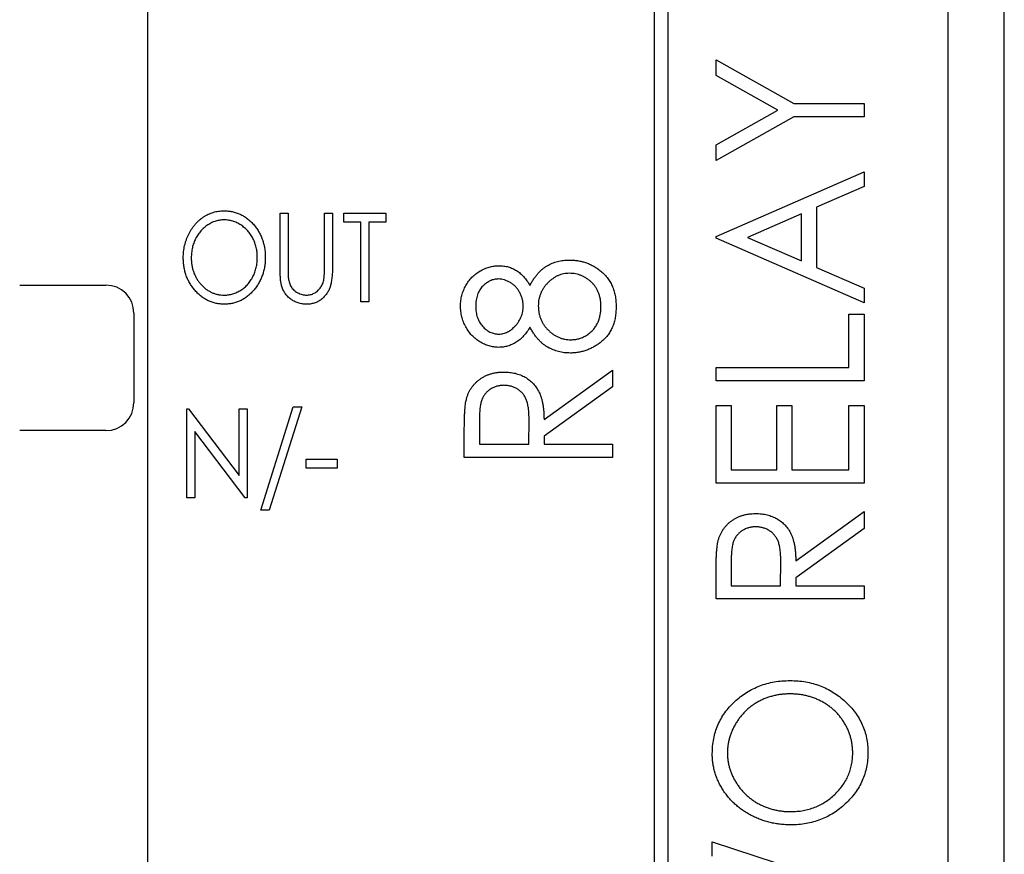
# Model space of a CAD drawing. Header units: millimetres. Extents: x 0 to 420, y 0 to 297.
# Tile 14 of 101: x 101 to 110, y 59 to 67. Entities that reach past the tile are written whole.
import ezdxf

# ---------------------------------------------------------------- set-up
doc = ezdxf.new("R2010")
doc.units = ezdxf.units.MM

msp = doc.modelspace()

# ---------------------------------------------------------------- linework, layer by layer
at = {"color": 7, "linetype": 'Continuous', "lineweight": 25}
for p, q in [((109.6861, 35.2355), (109.6861, 94.4355)), ((107.1861, 40.8605), (107.1861, 81.8605)), ((107.0611, 81.7355), (107.0611, 40.9855)), ((102.5361, 52.8605), (102.5361, 81.3605)), ((110.1861, 79.3355), (110.1861, 34.6355)), ((110.1892, 34.6355), (110.1892, 78.9355)), ((107.6132, 66.4232), (108.3072, 66.0332)), ((107.6132, 66.2846), (107.6132, 66.4232)), ((108.166, 65.9738), (107.6132, 66.2846)), ((108.3072, 66.0332), (108.9361, 66.0332)), ((108.9361, 66.0332), (108.9361, 65.9144)), ((107.6132, 65.6629), (108.166, 65.9738)), ((108.3072, 65.9144), (107.6132, 65.5243)), ((108.9361, 65.9144), (108.3072, 65.9144)), ((107.6132, 65.5243), (107.6132, 65.6629)), ((107.6132, 64.8459), (108.9361, 65.4226)), ((108.9361, 65.4226), (108.9361, 65.2914)), ((108.9361, 65.2914), (108.5121, 65.1067)), ((103.7166, 65.0543), (103.7878, 65.0543)), ((103.7166, 64.5749), (103.7166, 65.0543)), ((103.7878, 65.0543), (103.7878, 64.5787)), ((104.1134, 64.5787), (104.1134, 65.0543)), ((104.1134, 65.0543), (104.1847, 65.0543)), ((104.1847, 65.0543), (104.1847, 64.5749)), ((104.2864, 64.9729), (104.2864, 65.0543)), ((104.2864, 65.0543), (104.6629, 65.0543)), ((104.6629, 65.0543), (104.6629, 64.9729)), ((108.3764, 65.0473), (107.8949, 64.8374)), ((108.3764, 64.6276), (108.3764, 65.0473)), ((108.5121, 65.1067), (108.5121, 64.5682)), ((104.4391, 64.9729), (104.2864, 64.9729)), ((104.4391, 64.2605), (104.4391, 64.9729)), ((104.6629, 64.9729), (104.5103, 64.9729)), ((104.5103, 64.9729), (104.5103, 64.2605)), ((107.6132, 64.829), (107.6132, 64.8459)), ((108.9361, 64.2523), (107.6132, 64.829)), ((107.8949, 64.8374), (108.3764, 64.6276)), ((108.5121, 64.5682), (108.9361, 64.3835)), ((101.3894, 64.4105), (102.1598, 64.4105)), ((108.9361, 64.3835), (108.9361, 64.2523)), ((104.5103, 64.2605), (104.4391, 64.2605)), ((102.4098, 64.1605), (102.4098, 63.3605)), ((108.8004, 63.6757), (108.8004, 64.1505)), ((108.8004, 64.1505), (108.9361, 64.1505)), ((108.9361, 64.1505), (108.9361, 63.5569)), ((106.0755, 63.2105), (106.6861, 63.6512)), ((106.6861, 63.6512), (106.6861, 63.5012)), ((107.6132, 63.6757), (108.8004, 63.6757)), ((107.6132, 63.5569), (107.6132, 63.6757)), ((108.9361, 63.5569), (107.6132, 63.5569)), ((106.6861, 63.5012), (106.0755, 63.0608)), ((102.8821, 63.3043), (102.897, 63.3043)), ((102.8821, 62.5105), (102.8821, 63.3043)), ((102.897, 63.3043), (103.3502, 62.7098)), ((103.3502, 63.3043), (103.4214, 63.3043)), ((103.3502, 62.7098), (103.3502, 63.3043)), ((103.4214, 63.3043), (103.4214, 62.5105)), ((103.5436, 62.3986), (103.8342, 63.3246)), ((103.9099, 63.3246), (103.6192, 62.3986)), ((103.8342, 63.3246), (103.9099, 63.3246)), ((107.6132, 62.6411), (107.6132, 63.3364)), ((107.6132, 63.3364), (107.7489, 63.3364)), ((107.7489, 63.3364), (107.7489, 62.7598)), ((108.1559, 62.7598), (108.1559, 63.3364)), ((108.1559, 63.3364), (108.2916, 63.3364)), ((108.2916, 63.3364), (108.2916, 62.7598)), ((108.8004, 62.7598), (108.8004, 63.3364)), ((108.8004, 63.3364), (108.9361, 63.3364)), ((108.9361, 63.3364), (108.9361, 62.6411)), ((105.4989, 63.2094), (105.4989, 62.9897)), ((105.9398, 62.9897), (105.9417, 63.2044)), ((102.1598, 63.1105), (101.3894, 63.1105)), ((102.9533, 63.1033), (102.9533, 62.5105)), ((103.4052, 62.5105), (102.9533, 63.1033)), ((105.3632, 62.871), (105.3632, 63.114)), ((106.0755, 63.0608), (106.0755, 62.9897)), ((105.4989, 62.9897), (105.9398, 62.9897)), ((106.0755, 62.9897), (106.6861, 62.9897)), ((106.6861, 62.9897), (106.6861, 62.871)), ((103.9506, 62.8565), (104.2254, 62.8565)), ((103.9506, 62.7751), (103.9506, 62.8565)), ((104.2254, 62.8565), (104.2254, 62.7751)), ((106.6861, 62.871), (105.3632, 62.871)), ((104.2254, 62.7751), (103.9506, 62.7751)), ((107.7489, 62.7598), (108.1559, 62.7598)), ((108.2916, 62.7598), (108.8004, 62.7598)), ((108.9361, 62.6411), (107.6132, 62.6411)), ((102.9533, 62.5105), (102.8821, 62.5105)), ((103.4214, 62.5105), (103.4052, 62.5105)), ((103.6192, 62.3986), (103.5436, 62.3986)), ((108.3255, 61.9459), (108.9361, 62.3867)), ((108.9361, 62.3867), (108.9361, 62.2367)), ((108.9361, 62.2367), (108.3255, 61.7962)), ((107.7489, 61.9449), (107.7489, 61.7252)), ((108.1898, 61.7252), (108.1917, 61.9399)), ((107.6132, 61.6065), (107.6132, 61.8495)), ((108.3255, 61.7962), (108.3255, 61.7252)), ((107.7489, 61.7252), (108.1898, 61.7252)), ((108.3255, 61.7252), (108.9361, 61.7252)), ((108.9361, 61.7252), (108.9361, 61.6065)), ((108.9361, 61.6065), (107.6132, 61.6065)), ((107.5793, 59.4355), (109.1227, 58.9339)), ((107.5793, 59.3097), (107.5793, 59.4355))]:
    msp.add_line(p, q, dxfattribs=at)
for centre, start, end in [((102.1598, 64.1605), 0, 90), ((102.1598, 63.3605), 270, 0)]:
    msp.add_arc(centre, 0.25, start, end, dxfattribs=at)
for points, knots in [([(102.8516, 64.6539), (102.8517, 64.6634), (102.8521, 64.6821), (102.8543, 64.71), (102.8582, 64.7374), (102.8633, 64.7643), (102.8702, 64.7906), (102.8787, 64.8164), (102.8885, 64.8416), (102.8998, 64.8663), (102.9125, 64.8899), (102.9261, 64.9125), (102.9411, 64.9336), (102.957, 64.9535), (102.9743, 64.9719), (102.9924, 64.9892), (103.0118, 65.0051), (103.0322, 65.0195), (103.0532, 65.0325), (103.0748, 65.0437), (103.0969, 65.0533), (103.1193, 65.0611), (103.1422, 65.0672), (103.1656, 65.0714), (103.1894, 65.0743), (103.2054, 65.0745), (103.2135, 65.0747)], [0, 0, 0, 0, 0.045922, 0.091196, 0.135982, 0.180387, 0.22436, 0.268316, 0.312327, 0.356293, 0.400133, 0.442725, 0.484725, 0.525806, 0.566679, 0.607176, 0.647857, 0.688358, 0.728651, 0.767868, 0.806911, 0.845405, 0.883563, 0.922106, 0.96078, 1, 1, 1, 1]), ([(103.2135, 65.0747), (103.2264, 65.0743), (103.2518, 65.0735), (103.2891, 65.0679), (103.3247, 65.0582), (103.3589, 65.0453), (103.3912, 65.028), (103.4221, 65.0073), (103.4512, 64.9825), (103.4784, 64.9545), (103.5032, 64.9237), (103.525, 64.8909), (103.5433, 64.8563), (103.5584, 64.8199), (103.57, 64.7818), (103.5782, 64.742), (103.5835, 64.7004), (103.584, 64.6721), (103.5843, 64.6577)], [0, 0, 0, 0, 0.062177, 0.122392, 0.181409, 0.239738, 0.298383, 0.357852, 0.418781, 0.482217, 0.546197, 0.609068, 0.671831, 0.734621, 0.798486, 0.863494, 0.930695, 1, 1, 1, 1]), ([(103.2165, 64.9932), (103.2101, 64.9931), (103.1973, 64.993), (103.1783, 64.9906), (103.1596, 64.9871), (103.141, 64.9823), (103.1228, 64.9755), (103.1048, 64.9678), (103.0871, 64.9585), (103.0698, 64.9479), (103.0529, 64.9362), (103.037, 64.9233), (103.022, 64.9094), (103.008, 64.8946), (102.9949, 64.8788), (102.9828, 64.8621), (102.9717, 64.8443), (102.9616, 64.8256), (102.9525, 64.8061), (102.9445, 64.7861), (102.9379, 64.7654), (102.9323, 64.7442), (102.928, 64.7225), (102.925, 64.7003), (102.9232, 64.6774), (102.9229, 64.662), (102.9228, 64.6542)], [0, 0, 0, 0, 0.038646, 0.076895, 0.114898, 0.153535, 0.192208, 0.231525, 0.271503, 0.312618, 0.353885, 0.394964, 0.43585, 0.476721, 0.517756, 0.559133, 0.601294, 0.644145, 0.68713, 0.730403, 0.774013, 0.817914, 0.862175, 0.907275, 0.953058, 1, 1, 1, 1]), ([(103.513, 64.6579), (103.5129, 64.6656), (103.5126, 64.6808), (103.5109, 64.7034), (103.5079, 64.7254), (103.5035, 64.7469), (103.4982, 64.7678), (103.4914, 64.788), (103.4837, 64.8078), (103.4746, 64.827), (103.4645, 64.8454), (103.4533, 64.8629), (103.4412, 64.8795), (103.428, 64.895), (103.414, 64.9098), (103.3988, 64.9235), (103.3826, 64.9362), (103.3656, 64.9479), (103.3481, 64.9586), (103.3301, 64.9678), (103.3117, 64.9756), (103.2933, 64.9822), (103.2744, 64.9871), (103.2553, 64.9905), (103.236, 64.993), (103.223, 64.9931), (103.2165, 64.9932)], [0, 0, 0, 0, 0.046351, 0.091861, 0.136373, 0.180366, 0.223612, 0.266355, 0.308959, 0.351699, 0.394032, 0.435695, 0.476855, 0.517892, 0.558572, 0.599519, 0.640941, 0.682512, 0.723941, 0.764528, 0.804471, 0.843785, 0.88277, 0.921754, 0.960676, 1, 1, 1, 1]), ([(103.219, 64.2402), (103.2064, 64.2405), (103.1815, 64.2412), (103.1449, 64.2472), (103.1098, 64.2565), (103.0762, 64.2698), (103.0441, 64.2869), (103.0135, 64.3079), (102.9847, 64.3328), (102.9576, 64.3609), (102.9328, 64.3917), (102.911, 64.4244), (102.8928, 64.4589), (102.8775, 64.4948), (102.8659, 64.5324), (102.8577, 64.5715), (102.8524, 64.6122), (102.8518, 64.6399), (102.8516, 64.6539)], [0, 0, 0, 0, 0.061547, 0.121417, 0.179996, 0.238315, 0.297126, 0.356943, 0.418489, 0.482417, 0.547075, 0.610613, 0.673814, 0.736892, 0.800447, 0.865133, 0.931509, 1, 1, 1, 1]), ([(102.9228, 64.6542), (102.923, 64.6428), (102.9234, 64.6203), (102.9278, 64.5872), (102.9344, 64.5556), (102.9437, 64.5252), (102.9561, 64.4962), (102.9709, 64.4685), (102.9885, 64.4423), (103.0085, 64.4177), (103.0304, 64.3954), (103.0536, 64.3756), (103.078, 64.3589), (103.1036, 64.3454), (103.1302, 64.3345), (103.158, 64.3272), (103.1868, 64.3223), (103.2065, 64.3218), (103.2165, 64.3216)], [0, 0, 0, 0, 0.069644, 0.136865, 0.202081, 0.266184, 0.329858, 0.393143, 0.45677, 0.521585, 0.58561, 0.646875, 0.706483, 0.764859, 0.822538, 0.880611, 0.939356, 1, 1, 1, 1]), ([(103.2165, 64.3216), (103.2232, 64.3217), (103.2365, 64.3219), (103.2562, 64.3241), (103.2756, 64.3275), (103.2946, 64.3325), (103.3133, 64.3388), (103.3316, 64.3462), (103.3494, 64.3554), (103.3669, 64.3656), (103.3837, 64.3772), (103.3995, 64.3898), (103.4144, 64.4034), (103.4283, 64.4182), (103.4414, 64.4338), (103.4535, 64.4505), (103.4645, 64.4683), (103.4746, 64.4869), (103.4837, 64.5064), (103.4914, 64.5265), (103.4982, 64.5471), (103.5035, 64.5683), (103.5079, 64.5899), (103.5109, 64.6121), (103.5126, 64.6348), (103.5129, 64.6502), (103.513, 64.6579)], [0, 0, 0, 0, 0.040115, 0.07979, 0.119238, 0.15837, 0.197615, 0.237148, 0.277138, 0.317796, 0.358752, 0.399056, 0.439598, 0.479891, 0.520553, 0.561799, 0.603389, 0.646106, 0.689245, 0.732265, 0.775436, 0.819119, 0.863241, 0.907884, 0.953523, 1, 1, 1, 1]), ([(103.5843, 64.6577), (103.584, 64.6435), (103.5835, 64.6154), (103.5782, 64.5741), (103.57, 64.5344), (103.5583, 64.4964), (103.5434, 64.46), (103.5249, 64.4254), (103.5034, 64.3923), (103.4786, 64.3614), (103.4515, 64.3332), (103.4227, 64.3083), (103.3925, 64.2871), (103.3606, 64.2701), (103.3273, 64.2564), (103.2925, 64.2472), (103.2562, 64.2412), (103.2316, 64.2405), (103.219, 64.2402)], [0, 0, 0, 0, 0.069354, 0.13659, 0.201875, 0.266013, 0.329552, 0.392826, 0.456498, 0.521199, 0.585157, 0.646357, 0.705963, 0.764176, 0.82197, 0.880157, 0.939118, 1, 1, 1, 1]), ([(105.9491, 64.4083), (105.9548, 64.4183), (105.9659, 64.4379), (105.9834, 64.4659), (106.0023, 64.491), (106.0208, 64.5145), (106.0406, 64.5353), (106.0609, 64.5537), (106.0817, 64.5702), (106.1104, 64.5884), (106.1481, 64.6071), (106.1962, 64.6235), (106.2476, 64.6331), (106.2828, 64.6343), (106.3008, 64.6349)], [0, 0, 0, 0, 0.078045, 0.152615, 0.223262, 0.290956, 0.355325, 0.417626, 0.476908, 0.534534, 0.647521, 0.761304, 0.878255, 1, 1, 1, 1]), ([(106.3008, 64.6349), (106.3135, 64.6347), (106.3387, 64.6343), (106.3759, 64.6295), (106.412, 64.6225), (106.447, 64.6123), (106.4809, 64.5994), (106.5135, 64.5832), (106.5451, 64.5646), (106.5649, 64.5498), (106.5748, 64.5424)], [0, 0, 0, 0, 0.1295531, 0.2563563, 0.3810249, 0.5036667, 0.6269004, 0.7491427, 0.8737367, 1, 1, 1, 1]), ([(103.7296, 64.4076), (103.7285, 64.4119), (103.7262, 64.4211), (103.7236, 64.4362), (103.7215, 64.4537), (103.7195, 64.4734), (103.7184, 64.4955), (103.7172, 64.5199), (103.7166, 64.5466), (103.7166, 64.5652), (103.7166, 64.5749)], [0, 0, 0, 0, 0.077744, 0.168993, 0.273837, 0.391627, 0.523269, 0.668082, 0.826971, 1, 1, 1, 1]), ([(103.7878, 64.5787), (103.7878, 64.572), (103.7878, 64.5592), (103.7879, 64.541), (103.7883, 64.5249), (103.7883, 64.5107), (103.7889, 64.4985), (103.7893, 64.4882), (103.7899, 64.48), (103.7904, 64.4752), (103.7907, 64.4731)], [0, 0, 0, 0, 0.1911164, 0.3626763, 0.5162009, 0.6501413, 0.7661029, 0.8625193, 0.9410028, 1, 1, 1, 1]), ([(104.1847, 64.5749), (104.1846, 64.5663), (104.1845, 64.5494), (104.1837, 64.5247), (104.1823, 64.5013), (104.1802, 64.4791), (104.1777, 64.4582), (104.1745, 64.4386), (104.1707, 64.4203), (104.1665, 64.403), (104.1612, 64.3867), (104.1548, 64.3711), (104.1474, 64.356), (104.1384, 64.3415), (104.1287, 64.3273), (104.1176, 64.3139), (104.1055, 64.3008), (104.0923, 64.2885), (104.0781, 64.2773), (104.063, 64.2674), (104.0474, 64.2588), (104.0308, 64.252), (104.0136, 64.2468), (103.9956, 64.2429), (103.977, 64.2407), (103.9642, 64.2404), (103.9578, 64.2402)], [0, 0, 0, 0, 0.056641, 0.110526, 0.162045, 0.210553, 0.256409, 0.299708, 0.340868, 0.379212, 0.416131, 0.45291, 0.489738, 0.526683, 0.564371, 0.602143, 0.64099, 0.68082, 0.720651, 0.759777, 0.79849, 0.837593, 0.876831, 0.916631, 0.957574, 1, 1, 1, 1]), ([(104.1063, 64.4555), (104.1069, 64.4583), (104.1083, 64.4645), (104.1096, 64.4751), (104.1106, 64.4875), (104.1118, 64.502), (104.1126, 64.5183), (104.113, 64.5367), (104.1133, 64.5571), (104.1134, 64.5713), (104.1134, 64.5787)], [0, 0, 0, 0, 0.06962, 0.155293, 0.257298, 0.373404, 0.506035, 0.655281, 0.819931, 1, 1, 1, 1]), ([(105.3293, 64.2252), (105.3298, 64.2412), (105.3309, 64.2729), (105.3399, 64.3195), (105.3549, 64.3642), (105.3753, 64.4066), (105.4006, 64.4461), (105.4307, 64.4812), (105.4651, 64.5118), (105.503, 64.5375), (105.5435, 64.5583), (105.5855, 64.5732), (105.6287, 64.5823), (105.6578, 64.5835), (105.6725, 64.584)], [0, 0, 0, 0, 0.087232, 0.172427, 0.257616, 0.343034, 0.4283, 0.511889, 0.594344, 0.678136, 0.76075, 0.84139, 0.92045, 1, 1, 1, 1]), ([(105.6725, 64.584), (105.6868, 64.5835), (105.715, 64.5826), (105.7559, 64.5741), (105.7946, 64.5603), (105.8306, 64.5406), (105.8644, 64.5158), (105.8952, 64.4849), (105.9243, 64.4493), (105.9407, 64.4222), (105.9491, 64.4083)], [0, 0, 0, 0, 0.1246928, 0.2446228, 0.3622423, 0.4801474, 0.6004583, 0.7254064, 0.8587054, 1, 1, 1, 1]), ([(106.3032, 64.5162), (106.2941, 64.5159), (106.2764, 64.5154), (106.2501, 64.5113), (106.2246, 64.5047), (106.1998, 64.4953), (106.1757, 64.4834), (106.1528, 64.4684), (106.1303, 64.4511), (106.1092, 64.4313), (106.0893, 64.4099), (106.0722, 64.3868), (106.0573, 64.3627), (106.0454, 64.3375), (106.0361, 64.3111), (106.0295, 64.2836), (106.0254, 64.255), (106.0249, 64.2355), (106.0246, 64.2257)], [0, 0, 0, 0, 0.060715, 0.119658, 0.178637, 0.237715, 0.297539, 0.359052, 0.422199, 0.48783, 0.553898, 0.618464, 0.681173, 0.74367, 0.806099, 0.869114, 0.93394, 1, 1, 1, 1]), ([(106.5843, 64.2188), (106.5841, 64.2299), (106.5836, 64.2515), (106.5796, 64.2831), (106.573, 64.313), (106.5637, 64.3411), (106.5521, 64.3677), (106.5372, 64.3921), (106.5204, 64.4152), (106.5004, 64.4358), (106.479, 64.4546), (106.4566, 64.4711), (106.4331, 64.4849), (106.4089, 64.4965), (106.3837, 64.5052), (106.3578, 64.5116), (106.3308, 64.5154), (106.3125, 64.5159), (106.3032, 64.5162)], [0, 0, 0, 0, 0.07246, 0.141932, 0.208401, 0.273058, 0.335808, 0.397893, 0.459985, 0.52308, 0.585468, 0.646407, 0.705612, 0.763909, 0.821613, 0.880053, 0.939113, 1, 1, 1, 1]), ([(106.5748, 64.5424), (106.5863, 64.5327), (106.6092, 64.5134), (106.6391, 64.4803), (106.6642, 64.4439), (106.6846, 64.4044), (106.7006, 64.362), (106.712, 64.3166), (106.7186, 64.2681), (106.7195, 64.2348), (106.72, 64.2178)], [0, 0, 0, 0, 0.1226415, 0.2426615, 0.3614109, 0.4812437, 0.6033117, 0.7292655, 0.8612207, 1, 1, 1, 1]), ([(103.7907, 64.4731), (103.7917, 64.4657), (103.7937, 64.4512), (103.7989, 64.4307), (103.8059, 64.412), (103.8147, 64.3951), (103.8258, 64.3798), (103.8392, 64.3658), (103.8556, 64.3535), (103.8738, 64.3424), (103.8935, 64.3333), (103.9135, 64.3265), (103.9337, 64.3223), (103.9473, 64.3218), (103.9539, 64.3216)], [0, 0, 0, 0, 0.091773, 0.178001, 0.258342, 0.335101, 0.410232, 0.488546, 0.571185, 0.659811, 0.749047, 0.835056, 0.918241, 1, 1, 1, 1]), ([(103.9539, 64.3216), (103.9597, 64.3218), (103.9712, 64.3223), (103.9884, 64.3254), (104.005, 64.3307), (104.0213, 64.3378), (104.0365, 64.347), (104.0508, 64.3578), (104.0636, 64.3702), (104.0752, 64.3842), (104.0853, 64.3997), (104.0937, 64.4169), (104.1011, 64.4356), (104.1045, 64.4487), (104.1063, 64.4555)], [0, 0, 0, 0, 0.079131, 0.1571498, 0.2368887, 0.3176577, 0.3995368, 0.4796664, 0.5611341, 0.6429491, 0.7267448, 0.8142241, 0.9043659, 1, 1, 1, 1]), ([(105.6679, 64.4653), (105.6617, 64.4651), (105.6492, 64.4646), (105.6308, 64.4616), (105.6128, 64.4568), (105.5951, 64.4499), (105.5778, 64.4408), (105.561, 64.4298), (105.5445, 64.417), (105.5285, 64.4024), (105.5136, 64.3857), (105.5004, 64.3673), (105.4894, 64.3468), (105.4803, 64.3247), (105.4736, 64.3007), (105.4684, 64.275), (105.4656, 64.2475), (105.4652, 64.2286), (105.465, 64.2188)], [0, 0, 0, 0, 0.052892, 0.104861, 0.156461, 0.209915, 0.264475, 0.320383, 0.378702, 0.440292, 0.502986, 0.565931, 0.631168, 0.69788, 0.767558, 0.840346, 0.91813, 1, 1, 1, 1]), ([(105.889, 64.2233), (105.8886, 64.2339), (105.888, 64.2549), (105.8819, 64.2857), (105.8723, 64.3157), (105.859, 64.3445), (105.8426, 64.3714), (105.8228, 64.3954), (105.8003, 64.4164), (105.7752, 64.4337), (105.7488, 64.4475), (105.722, 64.4579), (105.695, 64.4639), (105.6769, 64.4648), (105.6679, 64.4653)], [0, 0, 0, 0, 0.087185, 0.173538, 0.259581, 0.347289, 0.434973, 0.520191, 0.604029, 0.688633, 0.772056, 0.850297, 0.925899, 1, 1, 1, 1]), ([(103.9578, 64.2402), (103.9508, 64.2404), (103.937, 64.2407), (103.9167, 64.2427), (103.8972, 64.2465), (103.8784, 64.2513), (103.8605, 64.2579), (103.8431, 64.2657), (103.8268, 64.2751), (103.8112, 64.2858), (103.7966, 64.2977), (103.7832, 64.3106), (103.7711, 64.3245), (103.7601, 64.3392), (103.7504, 64.355), (103.7423, 64.3717), (103.7349, 64.3892), (103.7314, 64.4014), (103.7296, 64.4076)], [0, 0, 0, 0, 0.068755, 0.135203, 0.200334, 0.263333, 0.325901, 0.38763, 0.449413, 0.511204, 0.572985, 0.633723, 0.693851, 0.754125, 0.813934, 0.874921, 0.936782, 1, 1, 1, 1]), ([(105.6687, 63.8547), (105.6547, 63.8554), (105.6264, 63.8567), (105.5842, 63.8661), (105.5428, 63.8817), (105.5023, 63.9029), (105.4641, 63.9292), (105.4299, 63.9612), (105.3999, 63.9976), (105.3748, 64.0383), (105.3542, 64.0821), (105.3401, 64.1283), (105.3309, 64.1762), (105.3298, 64.2087), (105.3293, 64.2252)], [0, 0, 0, 0, 0.075898, 0.152361, 0.231582, 0.313764, 0.397876, 0.481065, 0.564927, 0.651306, 0.738407, 0.824672, 0.911311, 1, 1, 1, 1]), ([(105.465, 64.2188), (105.4652, 64.2102), (105.4657, 64.1932), (105.4682, 64.1683), (105.4731, 64.1446), (105.4795, 64.1218), (105.4886, 64.1006), (105.4987, 64.08), (105.5114, 64.0609), (105.5256, 64.043), (105.541, 64.0267), (105.5573, 64.0125), (105.5743, 64.0005), (105.5922, 63.9906), (105.6108, 63.9829), (105.63, 63.9772), (105.6501, 63.974), (105.6637, 63.9736), (105.6706, 63.9734)], [0, 0, 0, 0, 0.072996, 0.142608, 0.210916, 0.276855, 0.341261, 0.405498, 0.469489, 0.534113, 0.597809, 0.65795, 0.716176, 0.773138, 0.829528, 0.885346, 0.941873, 1, 1, 1, 1]), ([(105.6706, 63.9734), (105.6775, 63.9736), (105.6912, 63.9739), (105.7113, 63.978), (105.731, 63.9837), (105.7502, 63.992), (105.7688, 64.0028), (105.7873, 64.0154), (105.8046, 64.0311), (105.8217, 64.0482), (105.8374, 64.0671), (105.8513, 64.087), (105.8628, 64.108), (105.8722, 64.1295), (105.8799, 64.1518), (105.8851, 64.1749), (105.8884, 64.1989), (105.8888, 64.2151), (105.889, 64.2233)], [0, 0, 0, 0, 0.056616, 0.111922, 0.167884, 0.224708, 0.283151, 0.34408, 0.407772, 0.474921, 0.54286, 0.609016, 0.67358, 0.738498, 0.801995, 0.866705, 0.932523, 1, 1, 1, 1]), ([(106.0246, 64.2257), (106.0249, 64.2152), (106.0253, 64.1945), (106.0298, 64.1642), (106.0363, 64.135), (106.0458, 64.1072), (106.0585, 64.0807), (106.0735, 64.0555), (106.0916, 64.0318), (106.1117, 64.0094), (106.1338, 63.9893), (106.1569, 63.9713), (106.1812, 63.9565), (106.2062, 63.9438), (106.2322, 63.9342), (106.2593, 63.9277), (106.2871, 63.9232), (106.3061, 63.9228), (106.3156, 63.9226)], [0, 0, 0, 0, 0.067596, 0.132929, 0.196397, 0.259393, 0.321589, 0.384465, 0.447689, 0.51278, 0.577452, 0.639772, 0.700413, 0.760058, 0.819311, 0.878362, 0.938641, 1, 1, 1, 1]), ([(106.72, 64.2178), (106.7196, 64.2013), (106.7187, 64.1693), (106.713, 64.1227), (106.7028, 64.0793), (106.6892, 64.0387), (106.6711, 64.0013), (106.6488, 63.9672), (106.6231, 63.9358), (106.593, 63.9083), (106.5609, 63.8839), (106.5276, 63.8626), (106.4936, 63.8445), (106.4588, 63.8295), (106.4231, 63.8181), (106.3867, 63.81), (106.3494, 63.8047), (106.3243, 63.8041), (106.3117, 63.8038)], [0, 0, 0, 0, 0.0756851, 0.1473884, 0.2154303, 0.2807393, 0.3440124, 0.4060311, 0.4678161, 0.5305252, 0.5928893, 0.6532222, 0.7121457, 0.7700635, 0.827275, 0.8843782, 0.9418146, 1, 1, 1, 1]), ([(106.3156, 63.9226), (106.3275, 63.923), (106.351, 63.9239), (106.3858, 63.9312), (106.4195, 63.9428), (106.4517, 63.9591), (106.482, 63.9791), (106.5083, 64.0041), (106.5318, 64.0319), (106.5507, 64.0638), (106.566, 64.0986), (106.5763, 64.1365), (106.5833, 64.1768), (106.584, 64.2046), (106.5843, 64.2188)], [0, 0, 0, 0, 0.079492, 0.157381, 0.236934, 0.317668, 0.399093, 0.479085, 0.559795, 0.642118, 0.726678, 0.813997, 0.904588, 1, 1, 1, 1]), ([(105.9491, 64.0352), (105.9407, 64.0209), (105.9243, 63.9931), (105.8947, 63.9562), (105.8624, 63.9246), (105.827, 63.8991), (105.7895, 63.8794), (105.7505, 63.8653), (105.71, 63.8564), (105.6826, 63.8553), (105.6687, 63.8547)], [0, 0, 0, 0, 0.141592, 0.276063, 0.403302, 0.527299, 0.647677, 0.765094, 0.881778, 1, 1, 1, 1]), ([(106.3117, 63.8038), (106.2933, 63.8044), (106.2574, 63.8056), (106.2049, 63.8153), (106.1555, 63.8317), (106.1164, 63.8502), (106.0868, 63.8688), (106.0651, 63.8854), (106.0443, 63.9046), (106.0237, 63.9259), (106.004, 63.9497), (105.9848, 63.9759), (105.9663, 64.0044), (105.9549, 64.0248), (105.9491, 64.0352)], [0, 0, 0, 0, 0.120756, 0.236813, 0.35026, 0.46331, 0.521154, 0.58056, 0.64281, 0.707476, 0.775704, 0.846526, 0.921479, 1, 1, 1, 1]), ([(105.3812, 63.3896), (105.3836, 63.3985), (105.3883, 63.4161), (105.3984, 63.4414), (105.41, 63.4655), (105.4234, 63.4884), (105.4393, 63.5097), (105.4569, 63.5299), (105.4761, 63.5491), (105.4977, 63.5663), (105.5204, 63.5825), (105.5449, 63.5961), (105.5703, 63.6082), (105.5973, 63.6177), (105.6254, 63.6251), (105.6548, 63.6304), (105.6855, 63.6336), (105.7064, 63.634), (105.717, 63.6342)], [0, 0, 0, 0, 0.061387, 0.121495, 0.181089, 0.240038, 0.298644, 0.35799, 0.418441, 0.480043, 0.541867, 0.604173, 0.666682, 0.729899, 0.794538, 0.860455, 0.929211, 1, 1, 1, 1]), ([(105.717, 63.6342), (105.7346, 63.6337), (105.7689, 63.6327), (105.8188, 63.6238), (105.8653, 63.6088), (105.9084, 63.5882), (105.9472, 63.5619), (105.9814, 63.5306), (106.0102, 63.4938), (106.0299, 63.4593), (106.0429, 63.4289), (106.0516, 63.4039), (106.0586, 63.3766), (106.0648, 63.3475), (106.0695, 63.3161), (106.0729, 63.2828), (106.0751, 63.2473), (106.0754, 63.223), (106.0755, 63.2105)], [0, 0, 0, 0, 0.083484, 0.162613, 0.23918, 0.314494, 0.388385, 0.460717, 0.533791, 0.609022, 0.648239, 0.690365, 0.734562, 0.781635, 0.831635, 0.884694, 0.940506, 1, 1, 1, 1]), ([(105.7167, 63.5155), (105.7061, 63.5151), (105.6851, 63.5143), (105.6543, 63.5077), (105.6251, 63.4971), (105.598, 63.4822), (105.5732, 63.4642), (105.5519, 63.4429), (105.5345, 63.4192), (105.5232, 63.3969), (105.5162, 63.3771), (105.5115, 63.3598), (105.5076, 63.3403), (105.5045, 63.3185), (105.5018, 63.2944), (105.5, 63.2681), (105.4989, 63.2395), (105.4989, 63.2197), (105.4989, 63.2094)], [0, 0, 0, 0, 0.074206, 0.146692, 0.218332, 0.29067, 0.362618, 0.431553, 0.499554, 0.567987, 0.604677, 0.646293, 0.69288, 0.744014, 0.799888, 0.86174, 0.928424, 1, 1, 1, 1]), ([(105.9417, 63.2044), (105.9417, 63.2145), (105.9417, 63.2339), (105.9402, 63.262), (105.9385, 63.2881), (105.9359, 63.3121), (105.9325, 63.3342), (105.9282, 63.3542), (105.9233, 63.3722), (105.9156, 63.3933), (105.9036, 63.417), (105.8856, 63.4424), (105.8637, 63.4643), (105.8383, 63.4826), (105.8105, 63.4974), (105.7805, 63.5077), (105.7492, 63.5143), (105.7276, 63.5151), (105.7167, 63.5155)], [0, 0, 0, 0, 0.0688845, 0.1330037, 0.1923688, 0.2476844, 0.2984466, 0.3447833, 0.3874444, 0.4260582, 0.4984773, 0.5682255, 0.638295, 0.7092395, 0.7816761, 0.8527646, 0.9255231, 1, 1, 1, 1]), ([(105.3632, 63.114), (105.3632, 63.1303), (105.3634, 63.1615), (105.364, 63.2062), (105.3658, 63.2468), (105.3673, 63.2833), (105.3702, 63.3157), (105.3729, 63.344), (105.3765, 63.3683), (105.3797, 63.3829), (105.3812, 63.3896)], [0, 0, 0, 0, 0.176242, 0.33814, 0.484799, 0.617149, 0.734395, 0.837422, 0.92561, 1, 1, 1, 1]), ([(107.6312, 62.1251), (107.6336, 62.134), (107.6383, 62.1516), (107.6484, 62.1768), (107.66, 62.201), (107.6734, 62.2239), (107.6893, 62.2452), (107.7069, 62.2653), (107.7261, 62.2846), (107.7477, 62.3018), (107.7704, 62.318), (107.7949, 62.3315), (107.8203, 62.3437), (107.8473, 62.3532), (107.8754, 62.3606), (107.9048, 62.3659), (107.9355, 62.3691), (107.9564, 62.3695), (107.967, 62.3697)], [0, 0, 0, 0, 0.061387, 0.121495, 0.181089, 0.240038, 0.298644, 0.35799, 0.418441, 0.480043, 0.541867, 0.604173, 0.666682, 0.729899, 0.794538, 0.860455, 0.929211, 1, 1, 1, 1]), ([(107.967, 62.3697), (107.9846, 62.3692), (108.0189, 62.3681), (108.0688, 62.3592), (108.1153, 62.3443), (108.1584, 62.3237), (108.1972, 62.2974), (108.2314, 62.266), (108.2602, 62.2292), (108.2799, 62.1948), (108.2929, 62.1644), (108.3016, 62.1394), (108.3086, 62.1121), (108.3148, 62.0829), (108.3195, 62.0516), (108.3229, 62.0183), (108.3251, 61.9828), (108.3254, 61.9585), (108.3255, 61.9459)], [0, 0, 0, 0, 0.083484, 0.162613, 0.23918, 0.314494, 0.388385, 0.460717, 0.533791, 0.609022, 0.648239, 0.690365, 0.734562, 0.781635, 0.831635, 0.884694, 0.940506, 1, 1, 1, 1]), ([(107.9667, 62.251), (107.9561, 62.2506), (107.9351, 62.2498), (107.9043, 62.2432), (107.8751, 62.2326), (107.848, 62.2176), (107.8232, 62.1997), (107.8019, 62.1784), (107.7845, 62.1546), (107.7732, 62.1324), (107.7662, 62.1126), (107.7615, 62.0953), (107.7576, 62.0757), (107.7545, 62.0539), (107.7518, 62.0299), (107.75, 62.0036), (107.7489, 61.9749), (107.7489, 61.9551), (107.7489, 61.9449)], [0, 0, 0, 0, 0.074206, 0.146692, 0.218332, 0.29067, 0.362618, 0.431553, 0.499554, 0.567987, 0.604677, 0.646293, 0.69288, 0.744014, 0.799888, 0.86174, 0.928424, 1, 1, 1, 1]), ([(108.1917, 61.9399), (108.1917, 61.9499), (108.1917, 61.9694), (108.1902, 61.9975), (108.1885, 62.0236), (108.1859, 62.0476), (108.1825, 62.0696), (108.1782, 62.0896), (108.1733, 62.1076), (108.1656, 62.1288), (108.1536, 62.1524), (108.1356, 62.1779), (108.1137, 62.1997), (108.0883, 62.218), (108.0605, 62.2328), (108.0305, 62.2432), (107.9992, 62.2498), (107.9776, 62.2506), (107.9667, 62.251)], [0, 0, 0, 0, 0.0688845, 0.1330037, 0.1923688, 0.2476844, 0.2984466, 0.3447833, 0.3874444, 0.4260582, 0.4984773, 0.5682255, 0.638295, 0.7092395, 0.7816761, 0.8527646, 0.9255231, 1, 1, 1, 1]), ([(107.6132, 61.8495), (107.6132, 61.8657), (107.6134, 61.8969), (107.614, 61.9416), (107.6158, 61.9823), (107.6173, 62.0188), (107.6202, 62.0512), (107.6229, 62.0795), (107.6265, 62.1038), (107.6297, 62.1184), (107.6312, 62.1251)], [0, 0, 0, 0, 0.176242, 0.33814, 0.484799, 0.617149, 0.734395, 0.837422, 0.92561, 1, 1, 1, 1]), ([(107.5793, 60.2247), (107.5799, 60.2475), (107.5811, 60.2921), (107.5905, 60.3578), (107.6065, 60.4204), (107.6282, 60.4805), (107.6569, 60.5374), (107.6914, 60.5917), (107.7327, 60.6429), (107.7796, 60.6906), (107.8307, 60.7343), (107.8855, 60.7725), (107.943, 60.805), (108.0038, 60.8313), (108.0672, 60.8521), (108.1337, 60.8666), (108.2029, 60.8756), (108.2502, 60.8766), (108.2741, 60.8772)], [0, 0, 0, 0, 0.064112, 0.12603, 0.186709, 0.24615, 0.305771, 0.366051, 0.427384, 0.490821, 0.554635, 0.61692, 0.678954, 0.740666, 0.803314, 0.866858, 0.932414, 1, 1, 1, 1]), ([(108.2741, 60.8772), (108.2979, 60.8766), (108.3448, 60.8756), (108.4136, 60.8666), (108.4797, 60.8521), (108.5431, 60.8316), (108.6038, 60.8054), (108.6615, 60.7727), (108.7166, 60.7347), (108.7681, 60.6912), (108.8153, 60.6437), (108.8565, 60.5928), (108.892, 60.5397), (108.9204, 60.4835), (108.9429, 60.4251), (108.9584, 60.3639), (108.9683, 60.3002), (108.9694, 60.2568), (108.97, 60.2348)], [0, 0, 0, 0, 0.067668, 0.133292, 0.19714, 0.260013, 0.322488, 0.385059, 0.448295, 0.51269, 0.576673, 0.638498, 0.698729, 0.757967, 0.817157, 0.876594, 0.937343, 1, 1, 1, 1]), ([(108.2739, 60.7585), (108.261, 60.7582), (108.2356, 60.7578), (108.198, 60.7547), (108.1613, 60.7489), (108.1255, 60.7418), (108.0908, 60.7317), (108.0569, 60.7202), (108.024, 60.706), (107.9921, 60.6899), (107.9613, 60.6719), (107.9321, 60.652), (107.9045, 60.6302), (107.8784, 60.6069), (107.8541, 60.5816), (107.8311, 60.5548), (107.8099, 60.5261), (107.7905, 60.4957), (107.7727, 60.4644), (107.7574, 60.4323), (107.7444, 60.3998), (107.7333, 60.3669), (107.7252, 60.3333), (107.7194, 60.2993), (107.7154, 60.2648), (107.7151, 60.2417), (107.715, 60.23)], [0, 0, 0, 0, 0.044923, 0.089057, 0.132287, 0.174986, 0.217144, 0.258769, 0.300532, 0.342498, 0.384141, 0.425372, 0.466388, 0.507179, 0.548135, 0.589217, 0.630842, 0.673193, 0.715487, 0.757043, 0.79776, 0.838207, 0.878693, 0.918916, 0.959101, 1, 1, 1, 1]), ([(108.8343, 60.23), (108.8342, 60.242), (108.8338, 60.2657), (108.8302, 60.3009), (108.8244, 60.3356), (108.8162, 60.3694), (108.8057, 60.4025), (108.7935, 60.4352), (108.7781, 60.4669), (108.761, 60.4979), (108.7418, 60.5277), (108.7207, 60.556), (108.6979, 60.5824), (108.6735, 60.6074), (108.6474, 60.6306), (108.6195, 60.652), (108.5901, 60.672), (108.5588, 60.6899), (108.5263, 60.706), (108.4929, 60.7202), (108.4585, 60.7317), (108.4234, 60.7417), (108.3872, 60.7489), (108.3502, 60.7547), (108.3123, 60.7578), (108.2868, 60.7582), (108.2739, 60.7585)], [0, 0, 0, 0, 0.0416607, 0.0828817, 0.123552, 0.1641767, 0.2042732, 0.2448897, 0.2858688, 0.3271544, 0.3686515, 0.4094304, 0.4501147, 0.4906866, 0.5311093, 0.5720152, 0.6133377, 0.6553475, 0.697698, 0.7398627, 0.7819053, 0.8244888, 0.8673196, 0.9106824, 0.9549476, 1, 1, 1, 1]), ([(108.2805, 59.5882), (108.2647, 59.5884), (108.2335, 59.5889), (108.187, 59.5931), (108.1413, 59.5995), (108.0966, 59.6092), (108.0527, 59.6211), (108.0096, 59.6357), (107.9676, 59.6533), (107.9265, 59.6731), (107.8869, 59.6951), (107.8496, 59.7197), (107.8141, 59.7456), (107.7812, 59.7738), (107.7505, 59.8041), (107.7217, 59.836), (107.6952, 59.8699), (107.6712, 59.9057), (107.6493, 59.9426), (107.631, 59.9809), (107.6148, 60.0196), (107.6019, 60.0592), (107.5917, 60.0995), (107.5847, 60.1406), (107.5799, 60.1824), (107.5795, 60.2106), (107.5793, 60.2247)], [0, 0, 0, 0, 0.044811, 0.089011, 0.13275, 0.176233, 0.219272, 0.262324, 0.305647, 0.348979, 0.392242, 0.43461, 0.476184, 0.517236, 0.558165, 0.598792, 0.639668, 0.680638, 0.721467, 0.761759, 0.801482, 0.840953, 0.880381, 0.919726, 0.959716, 1, 1, 1, 1]), ([(107.715, 60.23), (107.7151, 60.2186), (107.7154, 60.1959), (107.7194, 60.1621), (107.7251, 60.1287), (107.7333, 60.0957), (107.7444, 60.0633), (107.7573, 60.0312), (107.7727, 59.9996), (107.7905, 59.9688), (107.8099, 59.9389), (107.8315, 59.9105), (107.8545, 59.8837), (107.8793, 59.8587), (107.9055, 59.8354), (107.9335, 59.8138), (107.9632, 59.794), (107.9943, 59.7757), (108.0267, 59.7595), (108.0602, 59.7455), (108.0946, 59.7336), (108.1299, 59.7237), (108.1662, 59.7164), (108.2032, 59.7107), (108.2413, 59.7075), (108.267, 59.7071), (108.2799, 59.7069)], [0, 0, 0, 0, 0.039956, 0.079513, 0.119111, 0.158682, 0.198528, 0.238944, 0.279928, 0.321669, 0.363487, 0.405034, 0.446304, 0.487242, 0.528249, 0.569305, 0.611035, 0.653354, 0.695583, 0.737902, 0.780492, 0.823231, 0.866218, 0.910046, 0.954473, 1, 1, 1, 1]), ([(108.2799, 59.7069), (108.2991, 59.7073), (108.3366, 59.7082), (108.3917, 59.7156), (108.4446, 59.7274), (108.495, 59.7446), (108.5436, 59.7659), (108.5895, 59.7927), (108.6334, 59.8239), (108.6742, 59.8597), (108.7117, 59.8985), (108.7445, 59.9401), (108.7721, 59.9836), (108.7948, 60.0291), (108.8129, 60.0764), (108.825, 60.126), (108.8332, 60.1774), (108.834, 60.2123), (108.8343, 60.23)], [0, 0, 0, 0, 0.06753, 0.132738, 0.196163, 0.25879, 0.321017, 0.383435, 0.446363, 0.511011, 0.575079, 0.637133, 0.697793, 0.757163, 0.816573, 0.8765, 0.937463, 1, 1, 1, 1]), ([(108.97, 60.2348), (108.9694, 60.2125), (108.9683, 60.1687), (108.9583, 60.1043), (108.9429, 60.0425), (108.9207, 59.9833), (108.8922, 59.9269), (108.8571, 59.8733), (108.8158, 59.8223), (108.769, 59.7744), (108.7176, 59.7311), (108.6632, 59.6925), (108.6057, 59.6605), (108.5457, 59.6341), (108.4832, 59.6132), (108.4179, 59.5988), (108.3501, 59.5898), (108.3039, 59.5887), (108.2805, 59.5882)], [0, 0, 0, 0, 0.063524, 0.12488, 0.185155, 0.244833, 0.304627, 0.365038, 0.42717, 0.49127, 0.555588, 0.618668, 0.681008, 0.742903, 0.805249, 0.868474, 0.933217, 1, 1, 1, 1])]:
    msp.add_open_spline(points, degree=3, knots=knots, dxfattribs=at)

doc.saveas('drawing.dxf')
